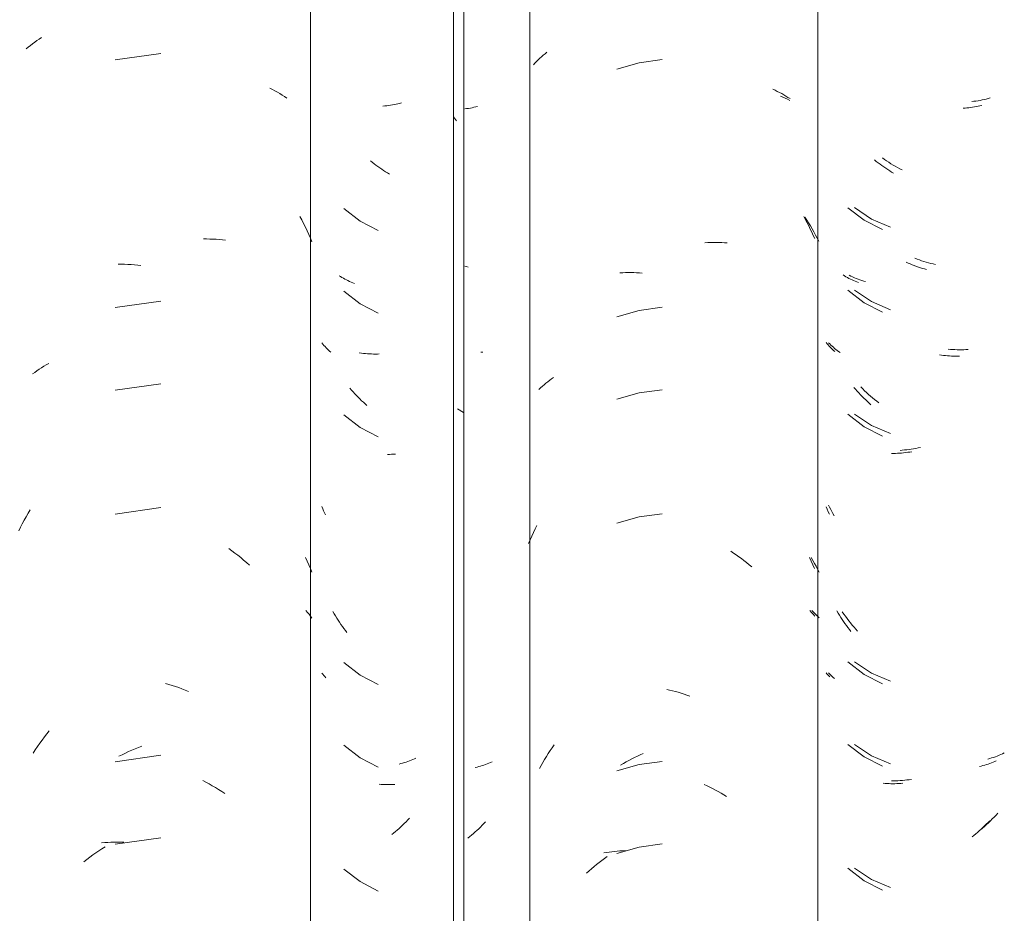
# Model space of a CAD drawing. Header units: metres. Extents: x 10.2 to 107.4, y -18.3 to 5.6.
# Tile 84 of 256: x 16.805 to 17.164, y 3.3 to 3.626. Entities that reach past the tile are written whole.
import ezdxf

# ---------------------------------------------------------------- set-up
doc = ezdxf.new("R2010")
doc.units = ezdxf.units.M
doc.layers.add('A-GLAZ-CWMG', color=7, linetype='Continuous', lineweight=5)

# ---------------------------------------------------------------- blocks, each defined once
blk = doc.blocks.new('FP_37-FACHADA 03')
at = {"layer": 'A-GLAZ-CWMG', "color": 9, "true_color": 0xc0c0c0}
for p, q in [((16.93804, 3.5948), (16.93734, 3.59474)), ((16.93873, 3.59487), (16.93804, 3.5948)), ((16.93942, 3.59495), (16.93873, 3.59487)), ((16.9401, 3.59505), (16.93942, 3.59495)), ((16.94078, 3.59515), (16.9401, 3.59505)), ((16.94145, 3.59527), (16.94078, 3.59515)), ((16.94212, 3.59541), (16.94145, 3.59527)), ((16.94278, 3.59555), (16.94212, 3.59541)), ((16.94343, 3.59571), (16.94278, 3.59555)), ((16.94408, 3.59587), (16.94343, 3.59571)), ((16.92945, 3.50452), (16.92871, 3.50462)), ((16.93019, 3.50443), (16.92945, 3.50452)), ((16.93093, 3.50436), (16.93019, 3.50443)), ((16.93166, 3.50431), (16.93093, 3.50436)), ((16.9324, 3.50426), (16.93166, 3.50431)), ((16.93313, 3.50423), (16.9324, 3.50426)), ((16.93385, 3.50421), (16.93313, 3.50423)), ((16.93457, 3.50421), (16.93385, 3.50421)), ((16.93529, 3.50422), (16.93457, 3.50421)), ((16.936, 3.50424), (16.93529, 3.50422)), ((16.9482, 3.35615), (16.94761, 3.3559)), ((16.94879, 3.3564), (16.9482, 3.35615)), ((16.94936, 3.35666), (16.94879, 3.3564)), ((16.94388, 3.35468), (16.94324, 3.35452)), ((16.94452, 3.35486), (16.94388, 3.35468)), ((16.94516, 3.35504), (16.94452, 3.35486)), ((16.94578, 3.35524), (16.94516, 3.35504)), ((16.9464, 3.35545), (16.94578, 3.35524)), ((16.94701, 3.35567), (16.9464, 3.35545)), ((16.94761, 3.3559), (16.94701, 3.35567)), ((16.94699, 3.33475), (16.94638, 3.3341)), ((16.94321, 3.33101), (16.94256, 3.33043)), ((16.94386, 3.3316), (16.94321, 3.33101)), ((16.9445, 3.33221), (16.94386, 3.3316)), ((16.94513, 3.33283), (16.9445, 3.33221)), ((16.94576, 3.33346), (16.94513, 3.33283)), ((16.94638, 3.3341), (16.94576, 3.33346)), ((16.94123, 3.3293), (16.94056, 3.32875)), ((16.9419, 3.32986), (16.94123, 3.3293)), ((16.94256, 3.33043), (16.9419, 3.32986))]:
    blk.add_line(p, q, dxfattribs=at)
blk = doc.blocks.new('Rectangular Mullion - Telha Fibrocimento - Ondulada-V25-FACHADA 03')
at = {"layer": 'A-GLAZ-CWMG', "true_color": 0xc0c0c0}
h = blk.add_hatch(dxfattribs=at)
h.set_pattern_fill('FP_4', color=9, style=0, pattern_type=2)
h.set_pattern_definition([(315.081, (25.451, -5.907), (0.2861737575, -0.270297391), [0.01667, -0.28643, 0.01667, -1.903]), (315.081, (25.451, -5.907), (0.2861737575, -0.270297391), [-0.31978, -0.28643, 0.01667, -0.58954, -1.01]), (315.081, (25.451, -5.907), (0.2861737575, -0.270297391), [-1.212, 0.01667, -0.28643, 0.01667, -0.69057]), (315.081, (25.451, -5.907), (0.2861737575, -0.270297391), [-1.532, -0.1854, 0.01667, -0.4885]), (126.286, (25.558, -6.006), (-0.205045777, 0.24913451), [0.00997, -0.17136, 0.00997, -1.138]), (126.286, (25.558, -6.006), (-0.205045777, 0.24913451), [-0.19131, -0.17136, 0.00997, -0.35269, -0.60444]), (126.286, (25.558, -6.006), (-0.205045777, 0.24913451), [-0.72533, 0.00997, -0.17136, 0.00997, -0.41314]), (126.286, (25.558, -6.006), (-0.205045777, 0.24913451), [-0.91664, -0.11092, 0.00997, -0.29225]), (147.695, (25.594, -6.012), (-0.081132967, 0.021153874), [0.00698, -0.11998, 0.00698, -0.79715]), (147.695, (25.594, -6.012), (-0.081132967, 0.021153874), [-0.13395, -0.11998, 0.00698, -0.24695, -0.42323]), (147.695, (25.594, -6.012), (-0.081132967, 0.021153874), [-0.50787, 0.00698, -0.11998, 0.00698, -0.28928]), (147.695, (25.594, -6.012), (-0.081132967, 0.021153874), [-0.64182, -0.07766, 0.00698, -0.20463])])
h.paths.add_polyline_path([(16.96682, 2.77693), (16.96657, 4.13243), (16.96314, 4.13584), (16.96314, 2.78059), (16.96674, 2.77701)])
at = {"layer": 'A-GLAZ-CWMG'}
for p, q in [((16.96314, 2.78059), (16.96314, 4.13584)), ((16.96682, 2.77693), (16.96682, 4.13218))]:
    blk.add_line(p, q, dxfattribs=at)
blk.add_blockref('FP_37-FACHADA 03', (0, 0), dxfattribs=at)
blk = doc.blocks.new('FP_44-FACHADA 03')
at = {"layer": 'A-GLAZ-CWMG', "color": 9, "true_color": 0xc0c0c0}
for p, q in [((16.81024, 3.61807), (16.81104, 3.61865)), ((16.81104, 3.61865), (16.81187, 3.61922)), ((16.81187, 3.61922), (16.81271, 3.61977)), ((16.80719, 3.61559), (16.80792, 3.61623)), ((16.80792, 3.61623), (16.80867, 3.61686)), ((16.80867, 3.61686), (16.80945, 3.61747)), ((16.80945, 3.61747), (16.81024, 3.61807)), ((16.85626, 3.61396), (16.83956, 3.61159)), ((16.8961, 3.60127), (16.89702, 3.6008)), ((16.89702, 3.6008), (16.89793, 3.60032)), ((16.89793, 3.60032), (16.89882, 3.59982)), ((16.89882, 3.59982), (16.89969, 3.5993)), ((16.89969, 3.5993), (16.90055, 3.59876)), ((16.90055, 3.59876), (16.90139, 3.59821)), ((16.90139, 3.59821), (16.90221, 3.59764)), ((16.90704, 3.55443), (16.90773, 3.55315)), ((16.90773, 3.55315), (16.9084, 3.55185)), ((16.9084, 3.55185), (16.90904, 3.55053)), ((16.90904, 3.55053), (16.90967, 3.54921)), ((16.90967, 3.54921), (16.91028, 3.54787)), ((16.91028, 3.54787), (16.91086, 3.54652)), ((16.91086, 3.54652), (16.91143, 3.54516)), ((16.87182, 3.54623), (16.87299, 3.54623)), ((16.87299, 3.54623), (16.87415, 3.54621)), ((16.87415, 3.54621), (16.8753, 3.54617)), ((16.8753, 3.54617), (16.87645, 3.5461)), ((16.87645, 3.5461), (16.87759, 3.54602)), ((16.87759, 3.54602), (16.87873, 3.54591)), ((16.87873, 3.54591), (16.87985, 3.54577)), ((16.84073, 3.53705), (16.8419, 3.53704)), ((16.8419, 3.53704), (16.84308, 3.53701)), ((16.84308, 3.53701), (16.84426, 3.53695)), ((16.84426, 3.53695), (16.84544, 3.53687)), ((16.84544, 3.53687), (16.84664, 3.53676)), ((16.84664, 3.53676), (16.84783, 3.53664)), ((16.84783, 3.53664), (16.84903, 3.53649)), ((16.85626, 3.52353), (16.83956, 3.52116)), ((16.81275, 3.49922), (16.81361, 3.49975)), ((16.81361, 3.49975), (16.81448, 3.50027)), ((16.81448, 3.50027), (16.81538, 3.50077)), ((16.80948, 3.49693), (16.81027, 3.49752)), ((16.81027, 3.49752), (16.81108, 3.49811)), ((16.81108, 3.49811), (16.81191, 3.49867)), ((16.81191, 3.49867), (16.81275, 3.49922)), ((16.85626, 3.49338), (16.83956, 3.49102)), ((16.80714, 3.44483), (16.80788, 3.44609)), ((16.80788, 3.44609), (16.80863, 3.44734)), ((16.85626, 3.44817), (16.83956, 3.4458)), ((16.80506, 3.44098), (16.80573, 3.44228)), ((16.80573, 3.44228), (16.80643, 3.44356)), ((16.80643, 3.44356), (16.80714, 3.44483)), ((16.8044, 3.43967), (16.80506, 3.44098)), ((16.88108, 3.43318), (16.88218, 3.43238)), ((16.88218, 3.43238), (16.88328, 3.43157)), ((16.88328, 3.43157), (16.88437, 3.43074)), ((16.88437, 3.43074), (16.88544, 3.42988)), ((16.88544, 3.42988), (16.8865, 3.429)), ((16.8865, 3.429), (16.88755, 3.42811)), ((16.88755, 3.42811), (16.88859, 3.42719)), ((16.90908, 3.42989), (16.90969, 3.42858)), ((16.90969, 3.42858), (16.91029, 3.42726)), ((16.91029, 3.42726), (16.91087, 3.42593)), ((16.91087, 3.42593), (16.91143, 3.42459)), ((16.90921, 3.41056), (16.90979, 3.40989)), ((16.90979, 3.40989), (16.91036, 3.40922)), ((16.91036, 3.40922), (16.9109, 3.40853)), ((16.9109, 3.40853), (16.91143, 3.40783)), ((16.85797, 3.38394), (16.85918, 3.38359)), ((16.85918, 3.38359), (16.86039, 3.38322)), ((16.86039, 3.38322), (16.86159, 3.38283)), ((16.86159, 3.38283), (16.8628, 3.38241)), ((16.8628, 3.38241), (16.864, 3.38198)), ((16.864, 3.38198), (16.8652, 3.38151)), ((16.8652, 3.38151), (16.86639, 3.38103)), ((16.81209, 3.36211), (16.81294, 3.36327)), ((16.81294, 3.36327), (16.8138, 3.36441)), ((16.8138, 3.36441), (16.81468, 3.36554)), ((16.81468, 3.36554), (16.81557, 3.36665)), ((16.80965, 3.35853), (16.81045, 3.35974)), ((16.81045, 3.35974), (16.81126, 3.36093)), ((16.81126, 3.36093), (16.81209, 3.36211)), ((16.8457, 3.3596), (16.8469, 3.36011)), ((16.8469, 3.36011), (16.84809, 3.36059)), ((16.84809, 3.36059), (16.84929, 3.36105)), ((16.85626, 3.35774), (16.83956, 3.35537)), ((16.84098, 3.35734), (16.84216, 3.35794)), ((16.84216, 3.35794), (16.84333, 3.35852)), ((16.84333, 3.35852), (16.84452, 3.35907)), ((16.84452, 3.35907), (16.8457, 3.3596)), ((16.87156, 3.34849), (16.87273, 3.34788)), ((16.87273, 3.34788), (16.8739, 3.34725)), ((16.8739, 3.34725), (16.87505, 3.3466)), ((16.87505, 3.3466), (16.8762, 3.34592)), ((16.8762, 3.34592), (16.87734, 3.34523)), ((16.87734, 3.34523), (16.87848, 3.3445)), ((16.87848, 3.3445), (16.87961, 3.34376)), ((16.85626, 3.3276), (16.83956, 3.32523)), ((16.83466, 3.32574), (16.83579, 3.32585)), ((16.8348, 3.3236), (16.83594, 3.32432)), ((16.83579, 3.32585), (16.83694, 3.32593)), ((16.83694, 3.32593), (16.83809, 3.326)), ((16.83809, 3.326), (16.83924, 3.32603)), ((16.83924, 3.32603), (16.84041, 3.32605)), ((16.84041, 3.32605), (16.84158, 3.32605)), ((16.84158, 3.32605), (16.84275, 3.32602)), ((16.82926, 3.31969), (16.83035, 3.32051)), ((16.83035, 3.32051), (16.83145, 3.32132)), ((16.83145, 3.32132), (16.83256, 3.3221)), ((16.83256, 3.3221), (16.83368, 3.32286)), ((16.83368, 3.32286), (16.8348, 3.3236)), ((16.82818, 3.31884), (16.82926, 3.31969))]:
    blk.add_line(p, q, dxfattribs=at)
blk = doc.blocks.new('FP_45-FACHADA 03')
at = {"layer": 'A-GLAZ-CWMG', "color": 9, "true_color": 0xc0c0c0}
for p, q in [((16.96788, 3.59381), (16.96719, 3.59373)), ((16.96856, 3.59391), (16.96788, 3.59381)), ((16.96923, 3.59402), (16.96856, 3.59391)), ((16.9699, 3.59415), (16.96923, 3.59402)), ((16.97056, 3.59428), (16.9699, 3.59415)), ((16.97122, 3.59443), (16.97056, 3.59428)), ((16.97187, 3.59459), (16.97122, 3.59443)), ((16.93342, 3.57424), (16.93274, 3.57478)), ((16.9341, 3.5737), (16.93342, 3.57424)), ((16.93478, 3.57318), (16.9341, 3.5737)), ((16.93547, 3.57268), (16.93478, 3.57318)), ((16.93617, 3.57218), (16.93547, 3.57268)), ((16.93687, 3.5717), (16.93617, 3.57218)), ((16.93758, 3.57124), (16.93687, 3.5717)), ((16.93829, 3.57078), (16.93758, 3.57124)), ((16.93901, 3.57034), (16.93829, 3.57078)), ((16.93973, 3.56991), (16.93901, 3.57034)), ((16.92307, 3.55733), (16.92897, 3.55274)), ((16.92897, 3.55274), (16.93562, 3.5493)), ((16.92184, 3.53248), (16.92132, 3.5328)), ((16.92236, 3.53217), (16.92184, 3.53248)), ((16.9229, 3.53186), (16.92236, 3.53217)), ((16.92345, 3.53157), (16.9229, 3.53186)), ((16.924, 3.53128), (16.92345, 3.53157)), ((16.92457, 3.53101), (16.924, 3.53128)), ((16.92514, 3.53074), (16.92457, 3.53101)), ((16.92573, 3.53049), (16.92514, 3.53074)), ((16.92632, 3.53025), (16.92573, 3.53049)), ((16.92692, 3.53002), (16.92632, 3.53025)), ((16.92307, 3.52719), (16.92897, 3.5226)), ((16.92897, 3.5226), (16.93562, 3.51916)), ((16.91543, 3.50783), (16.91507, 3.50828)), ((16.91581, 3.50738), (16.91543, 3.50783)), ((16.9162, 3.50695), (16.91581, 3.50738)), ((16.9166, 3.50652), (16.9162, 3.50695)), ((16.91701, 3.5061), (16.9166, 3.50652)), ((16.91744, 3.50568), (16.91701, 3.5061)), ((16.91788, 3.50528), (16.91744, 3.50568)), ((16.91833, 3.50488), (16.91788, 3.50528)), ((16.92586, 3.49104), (16.92527, 3.49172)), ((16.92645, 3.49037), (16.92586, 3.49104)), ((16.92706, 3.48971), (16.92645, 3.49037)), ((16.92767, 3.48906), (16.92706, 3.48971)), ((16.92828, 3.48842), (16.92767, 3.48906)), ((16.92891, 3.4878), (16.92828, 3.48842)), ((16.92954, 3.48718), (16.92891, 3.4878)), ((16.93019, 3.48658), (16.92954, 3.48718)), ((16.93083, 3.48599), (16.93019, 3.48658)), ((16.93149, 3.48541), (16.93083, 3.48599)), ((16.92307, 3.48197), (16.92897, 3.47738)), ((16.92897, 3.47738), (16.93562, 3.47394)), ((16.93974, 3.46759), (16.93902, 3.46759)), ((16.94046, 3.4676), (16.93974, 3.46759)), ((16.94119, 3.46763), (16.94046, 3.4676)), ((16.94192, 3.46767), (16.94119, 3.46763)), ((16.91538, 3.44773), (16.91507, 3.4485)), ((16.9157, 3.44697), (16.91538, 3.44773)), ((16.91604, 3.44621), (16.9157, 3.44697)), ((16.91638, 3.44545), (16.91604, 3.44621)), ((16.91951, 3.40936), (16.91905, 3.41016)), ((16.91999, 3.40858), (16.91951, 3.40936)), ((16.92048, 3.4078), (16.91999, 3.40858)), ((16.92098, 3.40703), (16.92048, 3.4078)), ((16.92149, 3.40627), (16.92098, 3.40703)), ((16.92201, 3.40552), (16.92149, 3.40627)), ((16.92254, 3.40477), (16.92201, 3.40552)), ((16.92308, 3.40404), (16.92254, 3.40477)), ((16.92363, 3.40332), (16.92308, 3.40404)), ((16.92419, 3.40261), (16.92363, 3.40332)), ((16.92307, 3.39154), (16.92897, 3.38695)), ((16.91541, 3.38728), (16.91507, 3.38771)), ((16.91576, 3.38687), (16.91541, 3.38728)), ((16.91612, 3.38646), (16.91576, 3.38687)), ((16.9165, 3.38605), (16.91612, 3.38646)), ((16.92897, 3.38695), (16.93562, 3.38352)), ((16.92307, 3.3614), (16.92897, 3.35681)), ((16.92897, 3.35681), (16.93562, 3.35337)), ((16.97168, 3.3534), (16.97103, 3.35324)), ((16.97232, 3.35357), (16.97168, 3.3534)), ((16.97296, 3.35375), (16.97232, 3.35357)), ((16.97359, 3.35394), (16.97296, 3.35375)), ((16.97421, 3.35414), (16.97359, 3.35394)), ((16.97482, 3.35435), (16.97421, 3.35414)), ((16.97542, 3.35458), (16.97482, 3.35435)), ((16.97602, 3.35481), (16.97542, 3.35458)), ((16.97661, 3.35506), (16.97602, 3.35481)), ((16.97719, 3.35532), (16.97661, 3.35506)), ((16.93664, 3.3471), (16.93594, 3.34716)), ((16.93734, 3.34706), (16.93664, 3.3471)), ((16.93805, 3.34703), (16.93734, 3.34706)), ((16.93877, 3.34702), (16.93805, 3.34703)), ((16.93948, 3.34702), (16.93877, 3.34702)), ((16.94021, 3.34703), (16.93948, 3.34702)), ((16.94093, 3.34705), (16.94021, 3.34703)), ((16.94166, 3.34709), (16.94093, 3.34705)), ((16.97229, 3.33092), (16.97165, 3.33032)), ((16.97293, 3.33153), (16.97229, 3.33092)), ((16.97356, 3.33215), (16.97293, 3.33153)), ((16.97418, 3.33278), (16.97356, 3.33215)), ((16.9748, 3.33343), (16.97418, 3.33278)), ((16.96901, 3.32805), (16.96833, 3.32751)), ((16.96968, 3.3286), (16.96901, 3.32805)), ((16.97034, 3.32916), (16.96968, 3.3286)), ((16.971, 3.32973), (16.97034, 3.32916)), ((16.97165, 3.33032), (16.971, 3.32973)), ((16.92307, 3.31619), (16.92897, 3.3116)), ((16.92897, 3.3116), (16.93562, 3.30816))]:
    blk.add_line(p, q, dxfattribs=at)
blk = doc.blocks.new('FP_46-FACHADA 03')
at = {"layer": 'A-GLAZ-CWMG', "color": 9, "true_color": 0xc0c0c0}
for p, q in [((16.99338, 3.61099), (16.99398, 3.61159)), ((16.99398, 3.61159), (16.99458, 3.61218)), ((16.99458, 3.61218), (16.99521, 3.61275)), ((16.99521, 3.61275), (16.99585, 3.61332)), ((16.99585, 3.61332), (16.9965, 3.61387)), ((16.9965, 3.61387), (16.99717, 3.61442)), ((17.03918, 3.6117), (17.0308, 3.61057)), ((16.99225, 3.60977), (16.99281, 3.61039)), ((16.99281, 3.61039), (16.99338, 3.61099)), ((17.0308, 3.61057), (17.02267, 3.60827)), ((17.0796, 3.60089), (17.08043, 3.60051)), ((17.08043, 3.60051), (17.08125, 3.60011)), ((17.08125, 3.60011), (17.08205, 3.59971)), ((17.08205, 3.59971), (17.08285, 3.59928)), ((17.08285, 3.59928), (17.08363, 3.59885)), ((17.08363, 3.59885), (17.0844, 3.5984)), ((17.0844, 3.5984), (17.08515, 3.59793)), ((17.08515, 3.59793), (17.08589, 3.59746)), ((17.09088, 3.55438), (17.09151, 3.55326)), ((17.09151, 3.55326), (17.09212, 3.55214)), ((17.09212, 3.55214), (17.09271, 3.551)), ((17.09271, 3.551), (17.09329, 3.54985)), ((17.09329, 3.54985), (17.09385, 3.5487)), ((17.09385, 3.5487), (17.09439, 3.54753)), ((17.09439, 3.54753), (17.09492, 3.54636)), ((17.05482, 3.54483), (17.05586, 3.54488)), ((17.05586, 3.54488), (17.05689, 3.54491)), ((17.05689, 3.54491), (17.05792, 3.54493)), ((17.05792, 3.54493), (17.05894, 3.54493)), ((17.05894, 3.54493), (17.05995, 3.54491)), ((17.05995, 3.54491), (17.06097, 3.54488)), ((17.06097, 3.54488), (17.06197, 3.54482)), ((17.06197, 3.54482), (17.06297, 3.54475)), ((17.02381, 3.53382), (17.02482, 3.53388)), ((17.02482, 3.53388), (17.02583, 3.53392)), ((17.02583, 3.53392), (17.02684, 3.53394)), ((17.02684, 3.53394), (17.02786, 3.53395)), ((17.02786, 3.53395), (17.02889, 3.53394)), ((17.02889, 3.53394), (17.02992, 3.53391)), ((17.02992, 3.53391), (17.03095, 3.53386)), ((17.03095, 3.53386), (17.03199, 3.53379)), ((17.0308, 3.52014), (17.02267, 3.51784)), ((17.03918, 3.52127), (17.0308, 3.52014)), ((16.99551, 3.49246), (16.99616, 3.49302)), ((16.99616, 3.49302), (16.99682, 3.49356)), ((16.99682, 3.49356), (16.99749, 3.4941)), ((16.99749, 3.4941), (16.99818, 3.49463)), ((16.99818, 3.49463), (16.99889, 3.49514)), ((16.99889, 3.49514), (16.9996, 3.49564)), ((16.99427, 3.4913), (16.99488, 3.49189)), ((16.99488, 3.49189), (16.99551, 3.49246)), ((17.0308, 3.49), (17.02267, 3.4877)), ((17.03918, 3.49113), (17.0308, 3.49)), ((17.03918, 3.44592), (17.0308, 3.44478)), ((17.0308, 3.44478), (17.02267, 3.44249)), ((16.99161, 3.43773), (16.99223, 3.43905)), ((16.99223, 3.43905), (16.99286, 3.44035)), ((16.99286, 3.44035), (16.99351, 3.44164)), ((16.99045, 3.43507), (16.99102, 3.43641)), ((16.99102, 3.43641), (16.99161, 3.43773)), ((17.06423, 3.43221), (17.06521, 3.43156)), ((17.06521, 3.43156), (17.06619, 3.43089)), ((17.06619, 3.43089), (17.06716, 3.43021)), ((17.06716, 3.43021), (17.06813, 3.42951)), ((17.06813, 3.42951), (17.06908, 3.42879)), ((17.06908, 3.42879), (17.07003, 3.42805)), ((17.07003, 3.42805), (17.07097, 3.4273)), ((17.09299, 3.42988), (17.09363, 3.42858)), ((17.09363, 3.42858), (17.09426, 3.42726)), ((17.07097, 3.4273), (17.0719, 3.42654)), ((17.09426, 3.42726), (17.09486, 3.42593)), ((17.09313, 3.41055), (17.09374, 3.40989)), ((17.09374, 3.40989), (17.09432, 3.40922)), ((17.09432, 3.40922), (17.09489, 3.40854)), ((17.04089, 3.38179), (17.04195, 3.38154)), ((17.04195, 3.38154), (17.04301, 3.38129)), ((17.04301, 3.38129), (17.04406, 3.38101)), ((17.04406, 3.38101), (17.04512, 3.38071)), ((17.04512, 3.38071), (17.04618, 3.3804)), ((17.04618, 3.3804), (17.04723, 3.38006)), ((17.04723, 3.38006), (17.04829, 3.37971)), ((17.04829, 3.37971), (17.04934, 3.37934)), ((16.99836, 3.35945), (16.99907, 3.3605)), ((16.99907, 3.3605), (16.99979, 3.36154)), ((16.99567, 3.35514), (16.99632, 3.35624)), ((16.99632, 3.35624), (16.99699, 3.35732)), ((16.99699, 3.35732), (16.99767, 3.35839)), ((16.99767, 3.35839), (16.99836, 3.35945)), ((17.0271, 3.35585), (17.02812, 3.35639)), ((17.02812, 3.35639), (17.02914, 3.35692)), ((17.02914, 3.35692), (17.03018, 3.35742)), ((17.03018, 3.35742), (17.03121, 3.35791)), ((17.03121, 3.35791), (17.03225, 3.35837)), ((16.99442, 3.35292), (16.99504, 3.35404)), ((16.99504, 3.35404), (16.99567, 3.35514)), ((17.0308, 3.35436), (17.02267, 3.35206)), ((17.02406, 3.35413), (17.02507, 3.35472)), ((17.02507, 3.35472), (17.02608, 3.3553)), ((17.02608, 3.3553), (17.0271, 3.35585)), ((17.03918, 3.35549), (17.0308, 3.35436)), ((17.05456, 3.34707), (17.0556, 3.34659)), ((17.0556, 3.34659), (17.05663, 3.3461)), ((17.05663, 3.3461), (17.05766, 3.34558)), ((17.05766, 3.34558), (17.05868, 3.34504)), ((17.05868, 3.34504), (17.0597, 3.34449)), ((17.0597, 3.34449), (17.06071, 3.34392)), ((17.06071, 3.34392), (17.06172, 3.34333)), ((17.06172, 3.34333), (17.06272, 3.34273)), ((17.0308, 3.32421), (17.02267, 3.32192)), ((17.03918, 3.32535), (17.0308, 3.32421)), ((17.01789, 3.32209), (17.01886, 3.32225)), ((17.01817, 3.32006), (17.01914, 3.32076)), ((17.01886, 3.32225), (17.01983, 3.3224)), ((17.01983, 3.3224), (17.02081, 3.32253)), ((17.02081, 3.32253), (17.02179, 3.32264)), ((17.02179, 3.32264), (17.02278, 3.32274)), ((17.02278, 3.32274), (17.02378, 3.32281)), ((17.02378, 3.32281), (17.02479, 3.32287)), ((17.02479, 3.32287), (17.0258, 3.32292)), ((17.01347, 3.31632), (17.01439, 3.3171)), ((17.01439, 3.3171), (17.01532, 3.31787)), ((17.01532, 3.31787), (17.01626, 3.31861)), ((17.01626, 3.31861), (17.01721, 3.31935)), ((17.01721, 3.31935), (17.01817, 3.32006)), ((17.01165, 3.31471), (17.01255, 3.31553)), ((17.01255, 3.31553), (17.01347, 3.31632))]:
    blk.add_line(p, q, dxfattribs=at)
blk = doc.blocks.new('FP_47-FACHADA 03')
at = {"layer": 'A-GLAZ-CWMG', "color": 9, "true_color": 0xc0c0c0}
for p, q in [((17.14978, 3.59398), (17.14907, 3.59393)), ((17.15047, 3.59405), (17.14978, 3.59398)), ((17.15116, 3.59412), (17.15047, 3.59405)), ((17.15185, 3.59421), (17.15116, 3.59412)), ((17.15253, 3.59431), (17.15185, 3.59421)), ((17.15321, 3.59442), (17.15253, 3.59431)), ((17.15387, 3.59454), (17.15321, 3.59442)), ((17.15454, 3.59468), (17.15387, 3.59454)), ((17.15519, 3.59483), (17.15454, 3.59468)), ((17.15584, 3.59499), (17.15519, 3.59483)), ((17.11738, 3.57455), (17.1167, 3.5751)), ((17.11806, 3.57402), (17.11738, 3.57455)), ((17.11874, 3.57351), (17.11806, 3.57402)), ((17.11944, 3.573), (17.11874, 3.57351)), ((17.12013, 3.57251), (17.11944, 3.573)), ((17.12084, 3.57203), (17.12013, 3.57251)), ((17.12155, 3.57157), (17.12084, 3.57203)), ((17.12226, 3.57111), (17.12155, 3.57157)), ((17.12297, 3.57067), (17.12226, 3.57111)), ((17.12369, 3.57025), (17.12297, 3.57067)), ((17.107, 3.55761), (17.11292, 3.55305)), ((17.11292, 3.55305), (17.11958, 3.54963)), ((17.12901, 3.53741), (17.12827, 3.53774)), ((17.12975, 3.53709), (17.12901, 3.53741)), ((17.1305, 3.53679), (17.12975, 3.53709)), ((17.13125, 3.5365), (17.1305, 3.53679)), ((17.132, 3.53623), (17.13125, 3.5365)), ((17.13275, 3.53596), (17.132, 3.53623)), ((17.1335, 3.53571), (17.13275, 3.53596)), ((17.13425, 3.53548), (17.1335, 3.53571)), ((17.10576, 3.53276), (17.10524, 3.53308)), ((17.10629, 3.53245), (17.10576, 3.53276)), ((17.10683, 3.53215), (17.10629, 3.53245)), ((17.10738, 3.53185), (17.10683, 3.53215)), ((17.135, 3.53526), (17.13425, 3.53548)), ((17.13575, 3.53505), (17.135, 3.53526)), ((17.10794, 3.53157), (17.10738, 3.53185)), ((17.10851, 3.5313), (17.10794, 3.53157)), ((17.10908, 3.53104), (17.10851, 3.5313)), ((17.10967, 3.53079), (17.10908, 3.53104)), ((17.11026, 3.53055), (17.10967, 3.53079)), ((17.11086, 3.53032), (17.11026, 3.53055)), ((17.107, 3.52747), (17.11292, 3.5229)), ((17.11292, 3.5229), (17.11958, 3.51948)), ((17.09942, 3.50796), (17.09907, 3.50839)), ((17.09979, 3.50754), (17.09942, 3.50796)), ((17.10017, 3.50712), (17.09979, 3.50754)), ((17.10056, 3.50671), (17.10017, 3.50712)), ((17.10096, 3.50631), (17.10056, 3.50671)), ((17.10138, 3.50592), (17.10096, 3.50631)), ((17.1018, 3.50553), (17.10138, 3.50592)), ((17.10224, 3.50515), (17.1018, 3.50553)), ((17.14117, 3.50382), (17.14042, 3.50393)), ((17.14191, 3.50372), (17.14117, 3.50382)), ((17.14265, 3.50364), (17.14191, 3.50372)), ((17.14338, 3.50357), (17.14265, 3.50364)), ((17.14412, 3.50352), (17.14338, 3.50357)), ((17.14485, 3.50348), (17.14412, 3.50352)), ((17.14558, 3.50345), (17.14485, 3.50348)), ((17.1463, 3.50344), (17.14558, 3.50345)), ((17.14702, 3.50344), (17.1463, 3.50344)), ((17.14773, 3.50345), (17.14702, 3.50344)), ((17.1098, 3.49133), (17.10921, 3.49201)), ((17.1104, 3.49067), (17.1098, 3.49133)), ((17.111, 3.49001), (17.1104, 3.49067)), ((17.11161, 3.48936), (17.111, 3.49001)), ((17.11223, 3.48873), (17.11161, 3.48936)), ((17.11286, 3.4881), (17.11223, 3.48873)), ((17.1135, 3.48749), (17.11286, 3.4881)), ((17.11414, 3.48689), (17.1135, 3.48749)), ((17.11479, 3.4863), (17.11414, 3.48689)), ((17.11544, 3.48572), (17.11479, 3.4863)), ((17.107, 3.48226), (17.11292, 3.47769)), ((17.11292, 3.47769), (17.11958, 3.47427)), ((17.1237, 3.46793), (17.12298, 3.46792)), ((17.12443, 3.46794), (17.1237, 3.46793)), ((17.12516, 3.46797), (17.12443, 3.46794)), ((17.12589, 3.46802), (17.12516, 3.46797)), ((17.12662, 3.46807), (17.12589, 3.46802)), ((17.12736, 3.46814), (17.12662, 3.46807)), ((17.1281, 3.46823), (17.12736, 3.46814)), ((17.12884, 3.46833), (17.1281, 3.46823)), ((17.12959, 3.46844), (17.12884, 3.46833)), ((17.13033, 3.46856), (17.12959, 3.46844)), ((17.09945, 3.44754), (17.09907, 3.44847)), ((17.09986, 3.44662), (17.09945, 3.44754)), ((17.10027, 3.44571), (17.09986, 3.44662)), ((17.10343, 3.40963), (17.10296, 3.41043)), ((17.10391, 3.40885), (17.10343, 3.40963)), ((17.1044, 3.40807), (17.10391, 3.40885)), ((17.1049, 3.4073), (17.1044, 3.40807)), ((17.10542, 3.40655), (17.1049, 3.4073)), ((17.10594, 3.4058), (17.10542, 3.40655)), ((17.10647, 3.40506), (17.10594, 3.4058)), ((17.10702, 3.40433), (17.10647, 3.40506)), ((17.10757, 3.40361), (17.10702, 3.40433)), ((17.10813, 3.4029), (17.10757, 3.40361)), ((17.107, 3.39183), (17.11292, 3.38726)), ((17.09938, 3.38743), (17.09907, 3.38782)), ((17.09971, 3.38705), (17.09938, 3.38743)), ((17.10005, 3.38668), (17.09971, 3.38705)), ((17.10039, 3.38631), (17.10005, 3.38668)), ((17.11292, 3.38726), (17.11958, 3.38384)), ((17.107, 3.36169), (17.11292, 3.35712)), ((17.11292, 3.35712), (17.11958, 3.3537)), ((17.15565, 3.3538), (17.155, 3.35364)), ((17.15629, 3.35397), (17.15565, 3.3538)), ((17.15693, 3.35415), (17.15629, 3.35397)), ((17.15756, 3.35434), (17.15693, 3.35415)), ((17.15818, 3.35454), (17.15756, 3.35434)), ((17.15879, 3.35476), (17.15818, 3.35454)), ((17.1594, 3.35498), (17.15879, 3.35476)), ((17.15999, 3.35522), (17.1594, 3.35498)), ((17.16058, 3.35547), (17.15999, 3.35522)), ((17.16116, 3.35572), (17.16058, 3.35547)), ((17.1206, 3.34743), (17.1199, 3.34749)), ((17.12131, 3.34739), (17.1206, 3.34743)), ((17.12202, 3.34737), (17.12131, 3.34739)), ((17.12273, 3.34735), (17.12202, 3.34737)), ((17.12345, 3.34735), (17.12273, 3.34735)), ((17.12417, 3.34736), (17.12345, 3.34735)), ((17.1249, 3.34739), (17.12417, 3.34736)), ((17.12563, 3.34743), (17.1249, 3.34739)), ((17.12636, 3.34748), (17.12563, 3.34743)), ((17.1271, 3.34755), (17.12636, 3.34748)), ((17.15627, 3.33132), (17.15562, 3.33072)), ((17.1569, 3.33193), (17.15627, 3.33132)), ((17.15753, 3.33255), (17.1569, 3.33193)), ((17.15815, 3.33319), (17.15753, 3.33255)), ((17.15877, 3.33383), (17.15815, 3.33319)), ((17.15298, 3.32844), (17.1523, 3.32791)), ((17.15365, 3.329), (17.15298, 3.32844)), ((17.15431, 3.32956), (17.15365, 3.329)), ((17.15497, 3.33013), (17.15431, 3.32956)), ((17.15562, 3.33072), (17.15497, 3.33013)), ((17.107, 3.31647), (17.11292, 3.3119)), ((17.11292, 3.3119), (17.11958, 3.30848))]:
    blk.add_line(p, q, dxfattribs=at)
blk = doc.blocks.new('Rectangular Mullion - Telha Fibrocimento - Ondulada-V38-FACHADA 03')
at = {"layer": 'A-GLAZ-CWMG'}
for p, q in [((16.91091, 2.77941), (16.91091, 4.13466)), ((16.99097, 2.77902), (16.99097, 4.13427))]:
    blk.add_line(p, q, dxfattribs=at)
for name in ['FP_44-FACHADA 03', 'FP_46-FACHADA 03', 'FP_45-FACHADA 03', 'FP_47-FACHADA 03']:
    blk.add_blockref(name, (0, 0), dxfattribs=at)
blk = doc.blocks.new('FP_52-FACHADA 03')
at = {"layer": 'A-GLAZ-CWMG', "color": 9, "true_color": 0xc0c0c0}
for p, q in [((16.96779, 3.53611), (16.96718, 3.53627)), ((16.9684, 3.53596), (16.96779, 3.53611)), ((16.97381, 3.50485), (16.97307, 3.50494))]:
    blk.add_line(p, q, dxfattribs=at)
blk = doc.blocks.new('FP_53-FACHADA 03')
at = {"layer": 'A-GLAZ-CWMG', "color": 9, "true_color": 0xc0c0c0}
for p, q in [((17.08243, 3.59831), (17.08329, 3.59796)), ((17.08329, 3.59796), (17.08413, 3.5976)), ((17.08413, 3.5976), (17.08496, 3.59721)), ((17.08496, 3.59721), (17.08577, 3.59681)), ((17.09129, 3.55421), (17.09198, 3.55314)), ((17.09198, 3.55314), (17.09266, 3.55207)), ((17.09266, 3.55207), (17.09332, 3.55098)), ((17.09332, 3.55098), (17.09396, 3.54988)), ((17.09396, 3.54988), (17.09459, 3.54877)), ((17.09459, 3.54877), (17.0952, 3.54764)), ((17.0952, 3.54764), (17.0958, 3.54651)), ((17.0958, 3.54651), (17.09637, 3.54536)), ((17.09363, 3.42988), (17.09423, 3.42884)), ((17.09423, 3.42884), (17.09482, 3.42779)), ((17.09482, 3.42779), (17.09539, 3.42673)), ((17.09539, 3.42673), (17.09594, 3.42566)), ((17.09594, 3.42566), (17.09648, 3.42457)), ((17.09379, 3.41057), (17.09436, 3.41006)), ((17.09436, 3.41006), (17.09491, 3.40954)), ((17.09491, 3.40954), (17.09545, 3.40901)), ((17.09545, 3.40901), (17.09597, 3.40848)), ((17.09597, 3.40848), (17.09648, 3.40793))]:
    blk.add_line(p, q, dxfattribs=at)
blk = doc.blocks.new('FP_54-FACHADA 03')
at = {"layer": 'A-GLAZ-CWMG', "color": 9, "true_color": 0xc0c0c0}
for p, q in [((17.15524, 3.59683), (17.15449, 3.5967)), ((17.15598, 3.59698), (17.15524, 3.59683)), ((17.15671, 3.59714), (17.15598, 3.59698)), ((17.15744, 3.59731), (17.15671, 3.59714)), ((17.15816, 3.5975), (17.15744, 3.59731)), ((17.15887, 3.5977), (17.15816, 3.5975)), ((17.15296, 3.59648), (17.15219, 3.59639)), ((17.15373, 3.59658), (17.15296, 3.59648)), ((17.15449, 3.5967), (17.15373, 3.59658)), ((17.12035, 3.57527), (17.11958, 3.57582)), ((17.12114, 3.57474), (17.12035, 3.57527)), ((17.12193, 3.57422), (17.12114, 3.57474)), ((17.12272, 3.57371), (17.12193, 3.57422)), ((17.12352, 3.57322), (17.12272, 3.57371)), ((17.12432, 3.57275), (17.12352, 3.57322)), ((17.12513, 3.57229), (17.12432, 3.57275)), ((17.12595, 3.57185), (17.12513, 3.57229)), ((17.12676, 3.57142), (17.12595, 3.57185)), ((17.10937, 3.55765), (17.11564, 3.55351)), ((17.11564, 3.55351), (17.12255, 3.55054)), ((17.13224, 3.53887), (17.13141, 3.53918)), ((17.13308, 3.53856), (17.13224, 3.53887)), ((17.13391, 3.53828), (17.13308, 3.53856)), ((17.13475, 3.53801), (17.13391, 3.53828)), ((17.13559, 3.53775), (17.13475, 3.53801)), ((17.13643, 3.53751), (17.13559, 3.53775)), ((17.13727, 3.53729), (17.13643, 3.53751)), ((17.13811, 3.53709), (17.13727, 3.53729)), ((17.13894, 3.5369), (17.13811, 3.53709)), ((17.10809, 3.53266), (17.10746, 3.53297)), ((17.10873, 3.53236), (17.10809, 3.53266)), ((17.10938, 3.53208), (17.10873, 3.53236)), ((17.11003, 3.5318), (17.10938, 3.53208)), ((17.1107, 3.53154), (17.11003, 3.5318)), ((17.11138, 3.5313), (17.1107, 3.53154)), ((17.11207, 3.53106), (17.11138, 3.5313)), ((17.11277, 3.53084), (17.11207, 3.53106)), ((17.11348, 3.53064), (17.11277, 3.53084)), ((17.10937, 3.5275), (17.11564, 3.52337)), ((17.11564, 3.52337), (17.12255, 3.5204)), ((17.10039, 3.50792), (17.09997, 3.50835)), ((17.10082, 3.5075), (17.10039, 3.50792)), ((17.10126, 3.50709), (17.10082, 3.5075)), ((17.10171, 3.50668), (17.10126, 3.50709)), ((17.10218, 3.50629), (17.10171, 3.50668)), ((17.10266, 3.5059), (17.10218, 3.50629)), ((17.10314, 3.50553), (17.10266, 3.5059)), ((17.10364, 3.50516), (17.10314, 3.50553)), ((17.10415, 3.5048), (17.10364, 3.50516)), ((17.14443, 3.50592), (17.14361, 3.506)), ((17.14525, 3.50586), (17.14443, 3.50592)), ((17.14607, 3.50581), (17.14525, 3.50586)), ((17.14688, 3.50578), (17.14607, 3.50581)), ((17.14769, 3.50576), (17.14688, 3.50578)), ((17.14849, 3.50576), (17.14769, 3.50576)), ((17.14929, 3.50578), (17.14849, 3.50576)), ((17.15008, 3.50581), (17.14929, 3.50578)), ((17.15087, 3.50585), (17.15008, 3.50581)), ((17.11242, 3.49151), (17.11173, 3.49221)), ((17.11312, 3.49082), (17.11242, 3.49151)), ((17.11383, 3.49014), (17.11312, 3.49082)), ((17.11455, 3.48947), (17.11383, 3.49014)), ((17.11528, 3.48882), (17.11455, 3.48947)), ((17.11602, 3.48819), (17.11528, 3.48882)), ((17.11676, 3.48757), (17.11602, 3.48819)), ((17.11751, 3.48696), (17.11676, 3.48757)), ((17.11827, 3.48637), (17.11751, 3.48696)), ((17.10937, 3.48229), (17.11564, 3.47816)), ((17.11564, 3.47816), (17.12255, 3.47519)), ((17.12686, 3.46911), (17.12604, 3.46905)), ((17.12768, 3.46918), (17.12686, 3.46911)), ((17.1285, 3.46926), (17.12768, 3.46918)), ((17.12933, 3.46937), (17.1285, 3.46926)), ((17.13016, 3.46949), (17.12933, 3.46937)), ((17.13099, 3.46962), (17.13016, 3.46949)), ((17.13182, 3.46977), (17.13099, 3.46962)), ((17.13266, 3.46994), (17.13182, 3.46977)), ((17.13349, 3.47012), (17.13266, 3.46994)), ((17.10034, 3.44825), (17.09997, 3.44904)), ((17.10073, 3.44748), (17.10034, 3.44825)), ((17.10112, 3.44671), (17.10073, 3.44748)), ((17.10152, 3.44595), (17.10112, 3.44671)), ((17.10194, 3.44519), (17.10152, 3.44595)), ((17.10553, 3.4093), (17.10495, 3.41014)), ((17.10612, 3.40847), (17.10553, 3.4093)), ((17.10673, 3.40765), (17.10612, 3.40847)), ((17.10734, 3.40685), (17.10673, 3.40765)), ((17.10796, 3.40606), (17.10734, 3.40685)), ((17.1086, 3.40528), (17.10796, 3.40606)), ((17.10925, 3.40451), (17.1086, 3.40528)), ((17.1099, 3.40376), (17.10925, 3.40451)), ((17.11057, 3.40301), (17.1099, 3.40376)), ((17.10937, 3.39186), (17.11564, 3.38773)), ((17.10037, 3.38737), (17.09997, 3.38777)), ((17.10078, 3.38696), (17.10037, 3.38737)), ((17.1012, 3.38657), (17.10078, 3.38696)), ((17.10163, 3.38618), (17.1012, 3.38657)), ((17.10208, 3.3858), (17.10163, 3.38618)), ((17.11564, 3.38773), (17.12255, 3.38476)), ((17.10937, 3.36172), (17.11564, 3.35758)), ((17.11564, 3.35758), (17.12255, 3.35462)), ((17.15875, 3.35653), (17.15804, 3.35632)), ((17.15945, 3.35674), (17.15875, 3.35653)), ((17.16014, 3.35697), (17.15945, 3.35674)), ((17.16083, 3.35721), (17.16014, 3.35697)), ((17.1615, 3.35746), (17.16083, 3.35721)), ((17.16216, 3.35773), (17.1615, 3.35746)), ((17.16282, 3.35801), (17.16216, 3.35773)), ((17.16346, 3.35831), (17.16282, 3.35801)), ((17.16409, 3.35861), (17.16346, 3.35831)), ((17.13023, 3.34892), (17.1294, 3.3488)), ((17.12368, 3.34842), (17.12288, 3.34842)), ((17.12448, 3.34842), (17.12368, 3.34842)), ((17.12529, 3.34845), (17.12448, 3.34842)), ((17.12611, 3.34849), (17.12529, 3.34845)), ((17.12692, 3.34854), (17.12611, 3.34849)), ((17.12775, 3.34861), (17.12692, 3.34854)), ((17.12857, 3.3487), (17.12775, 3.34861)), ((17.1294, 3.3488), (17.12857, 3.3487)), ((17.1597, 3.33447), (17.15901, 3.33377)), ((17.16039, 3.33518), (17.1597, 3.33447)), ((17.16107, 3.33591), (17.16039, 3.33518)), ((17.16174, 3.33664), (17.16107, 3.33591)), ((17.15612, 3.33112), (17.15538, 3.33049)), ((17.15686, 3.33176), (17.15612, 3.33112)), ((17.15758, 3.33242), (17.15686, 3.33176)), ((17.1583, 3.33309), (17.15758, 3.33242)), ((17.15901, 3.33377), (17.1583, 3.33309)), ((17.10937, 3.3165), (17.11564, 3.31237)), ((17.11564, 3.31237), (17.12255, 3.3094))]:
    blk.add_line(p, q, dxfattribs=at)
blk = doc.blocks.new('Rectangular Mullion - Telha Fibrocimento - Ondulada-V51-FACHADA 03')
at = {"layer": 'A-GLAZ-CWMG'}
blk.add_line((17.09599, 2.77941), (17.09599, 4.13466), dxfattribs=at)
for name in ['FP_54-FACHADA 03', 'FP_53-FACHADA 03', 'FP_52-FACHADA 03']:
    blk.add_blockref(name, (0, 0), dxfattribs=at)

msp = doc.modelspace()

# ---------------------------------------------------------------- block references
at = {"layer": 'A-GLAZ-CWMG'}
for name in ['Rectangular Mullion - Telha Fibrocimento - Ondulada-V25-FACHADA 03', 'Rectangular Mullion - Telha Fibrocimento - Ondulada-V38-FACHADA 03', 'Rectangular Mullion - Telha Fibrocimento - Ondulada-V51-FACHADA 03']:
    msp.add_blockref(name, (0, 0), dxfattribs=at)

doc.saveas('drawing.dxf')
